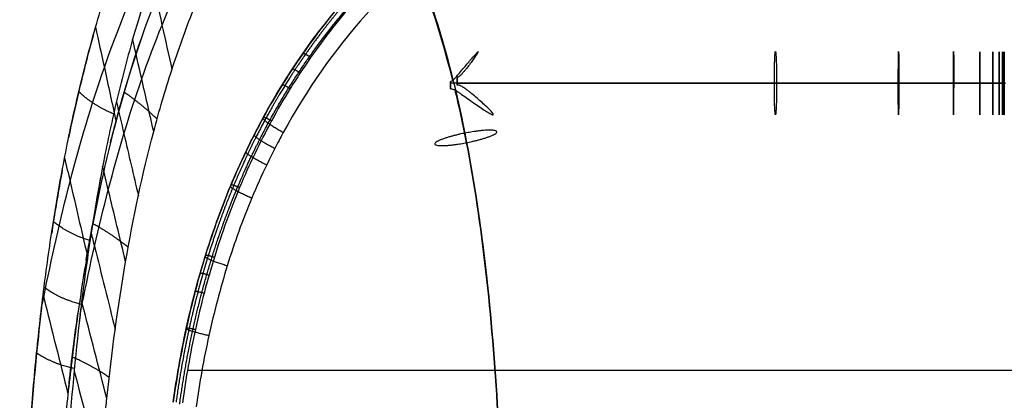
# Model space of a CAD drawing. Header units: millimetres. Extents: x -27.2 to 27.2, y 1 to 52.7.
# Tile 8 of 39: x -26.5 to -1.6, y 26.7 to 36.4. Entities that reach past the tile are written whole.
import ezdxf

# ---------------------------------------------------------------- set-up
doc = ezdxf.new("R2010")
doc.units = ezdxf.units.MM
doc.header["$MEASUREMENT"] = 0
doc.layers.add('Default', color=7, linetype='Continuous', true_color=0x000000)

msp = doc.modelspace()

# ---------------------------------------------------------------- linework, layer by layer
at = {"layer": 'Default', "color": 250, "true_color": 0x333333}
for p, q in [((-15.631, 34.721, 42.333), (-15.631, 34.659, 42.333)), ((-15.631, 34.714, 42.334), (-15.631, 34.714, 42.328)), ((-15.466, 34.863, 43.912), (-15.465, 34.802, 43.912)), ((-15.465, 34.809, 43.917), (-15.465, 34.809, 43.911))]:
    msp.add_line(p, q, dxfattribs=at)
at = {"layer": 'Default', "color": 254, "true_color": 0xcad1ee}
for points, knots in [([(0, 49.697, 67.462), (-0.143, 49.697, 67.462), (-0.286, 49.697, 67.462), (-0.571, 49.697, 67.462), (-0.714, 49.696, 67.462), (-1.143, 49.692, 67.462), (-1.428, 49.687, 67.462), (-2.285, 49.664, 67.46), (-2.856, 49.639, 67.459), (-4.566, 49.528, 67.453), (-5.704, 49.408, 67.447), (-9.082, 48.873, 67.419), (-11.313, 48.279, 67.388), (-13.92, 47.099, 67.325), (-14.43, 46.842, 67.312), (-15.428, 46.282, 67.282), (-15.911, 45.981, 67.266), (-16.853, 45.331, 67.232), (-17.305, 44.985, 67.214), (-18.179, 44.246, 67.175), (-18.595, 43.857, 67.155), (-19.391, 43.035, 67.111), (-19.766, 42.607, 67.089), (-20.299, 41.935, 67.054), (-20.471, 41.708, 67.042), (-20.805, 41.244, 67.017), (-20.966, 41.008, 67.005), (-21.433, 40.29, 66.967), (-21.722, 39.799, 66.941), (-22.26, 38.791, 66.888), (-22.507, 38.277, 66.861), (-23.193, 36.707, 66.778), (-23.574, 35.63, 66.724), (-24.213, 33.441, 66.597), (-24.473, 32.325, 66.524), (-24.794, 30.648, 66.402), (-24.89, 30.087, 66.36), (-25.063, 28.96, 66.269), (-25.139, 28.397, 66.221), (-25.277, 27.266, 66.121), (-25.338, 26.701, 66.069), (-25.446, 25.568, 65.958), (-25.493, 25.002, 65.901), (-25.618, 23.301, 65.72), (-25.679, 22.168, 65.589), (-25.75, 20.467, 65.38), (-25.77, 19.901, 65.308), (-25.805, 18.768, 65.163), (-25.82, 18.201, 65.089), (-25.841, 17.351, 64.983), (-25.848, 17.067, 64.948), (-25.861, 16.499, 64.884), (-25.868, 16.215, 64.854), (-25.879, 15.788, 64.818), (-25.883, 15.646, 64.808), (-25.889, 15.432, 64.796), (-25.892, 15.361, 64.792), (-25.896, 15.218, 64.787), (-25.899, 15.147, 64.786), (-25.907, 14.933, 64.785), (-25.914, 14.789, 64.795), (-25.935, 14.512, 64.856), (-25.948, 14.376, 64.909), (-25.985, 14.146, 65.084), (-26.007, 14.067, 65.199), (-26.055, 13.983, 65.473), (-26.079, 13.98, 65.618), (-26.111, 14.008, 65.827), (-26.122, 14.022, 65.896), (-26.142, 14.059, 66.032), (-26.152, 14.081, 66.099), (-26.181, 14.156, 66.298), (-26.2, 14.206, 66.431), (-26.258, 14.355, 66.828), (-26.297, 14.456, 67.093), (-26.348, 14.663, 67.467), (-26.364, 14.739, 67.586), (-26.392, 14.909, 67.815), (-26.405, 15.002, 67.922), (-26.437, 15.275, 68.202), (-26.452, 15.467, 68.362), (-26.478, 15.87, 68.653), (-26.488, 16.083, 68.786), (-26.504, 16.514, 69.03), (-26.511, 16.738, 69.145), (-26.522, 17.187, 69.359), (-26.527, 17.415, 69.46), (-26.533, 17.874, 69.653), (-26.535, 18.106, 69.745), (-26.537, 18.572, 69.922), (-26.537, 18.806, 70.006), (-26.534, 19.506, 70.25), (-26.529, 19.993, 70.408), (-26.512, 20.954, 70.703), (-26.501, 21.449, 70.847), (-26.465, 22.601, 71.169), (-26.439, 23.26, 71.343), (-26.369, 24.644, 71.694), (-26.324, 25.368, 71.87), (-26.223, 26.708, 72.186), (-26.17, 27.323, 72.327), (-26.052, 28.494, 72.589), (-25.989, 29.049, 72.71), (-25.848, 30.158, 72.949), (-25.77, 30.712, 73.066), (-25.595, 31.816, 73.301), (-25.499, 32.366, 73.417), (-25.286, 33.465, 73.648), (-25.169, 34.012, 73.762), (-24.911, 35.101, 73.988), (-24.77, 35.643, 74.099), (-24.461, 36.721, 74.32), (-24.293, 37.256, 74.428), (-23.743, 38.847, 74.751), (-23.316, 39.886, 74.96), (-22.565, 41.397, 75.265), (-22.297, 41.891, 75.365), (-21.721, 42.86, 75.562), (-21.416, 43.332, 75.659), (-20.926, 44.022, 75.801), (-20.759, 44.248, 75.848), (-20.413, 44.694, 75.941), (-20.236, 44.913, 75.987), (-19.689, 45.56, 76.124), (-19.308, 45.974, 76.212), (-18.705, 46.571, 76.343), (-18.501, 46.765, 76.385), (-18.082, 47.145, 76.47), (-17.868, 47.33, 76.511), (-17.214, 47.872, 76.634), (-16.764, 48.213, 76.714), (-15.83, 48.857, 76.867), (-15.351, 49.157, 76.94), (-14.364, 49.719, 77.08), (-13.861, 49.979, 77.147), (-12.83, 50.459, 77.273), (-12.307, 50.678, 77.332), (-11.241, 51.08, 77.442), (-10.703, 51.26, 77.493), (-9.065, 51.749, 77.633), (-7.951, 52.002, 77.709), (-5.701, 52.384, 77.826), (-4.565, 52.514, 77.867), (-2.855, 52.634, 77.905), (-2.285, 52.662, 77.914), (-1.428, 52.687, 77.922), (-1.143, 52.692, 77.924), (-0.571, 52.698, 77.926), (-0.286, 52.697, 77.926), (0, 52.697, 77.926)], [0, 0, 0, 0, 0.004337, 0.004337, 0.008673, 0.008673, 0.017347, 0.017347, 0.034696, 0.034696, 0.069361, 0.069361, 0.13848, 0.13848, 0.155758, 0.155758, 0.173033, 0.173033, 0.190309, 0.190309, 0.207587, 0.207587, 0.224861, 0.224861, 0.233486, 0.233486, 0.242113, 0.242113, 0.25938, 0.25938, 0.276648, 0.276648, 0.311164, 0.311164, 0.345623, 0.345623, 0.362894, 0.362894, 0.380164, 0.380164, 0.397436, 0.397436, 0.414707, 0.414707, 0.44926, 0.44926, 0.466535, 0.466535, 0.48381, 0.48381, 0.492446, 0.492446, 0.501085, 0.501085, 0.505404, 0.505404, 0.507561, 0.507561, 0.509721, 0.509721, 0.514012, 0.514012, 0.518266, 0.518266, 0.522606, 0.522606, 0.526856, 0.526856, 0.529013, 0.529013, 0.531167, 0.531167, 0.535471, 0.535471, 0.544062, 0.544062, 0.548355, 0.548355, 0.552647, 0.552647, 0.56011, 0.56011, 0.567562, 0.567562, 0.575003, 0.575003, 0.582491, 0.582491, 0.58998, 0.58998, 0.597465, 0.597465, 0.612247, 0.612247, 0.627684, 0.627684, 0.648185, 0.648185, 0.670625, 0.670625, 0.689662, 0.689662, 0.706842, 0.706842, 0.724005, 0.724005, 0.741164, 0.741164, 0.758321, 0.758321, 0.775487, 0.775487, 0.792657, 0.792657, 0.82696, 0.82696, 0.844134, 0.844134, 0.861305, 0.861305, 0.869883, 0.869883, 0.878461, 0.878461, 0.895634, 0.895634, 0.904211, 0.904211, 0.91279, 0.91279, 0.929969, 0.929969, 0.947141, 0.947141, 0.964315, 0.964315, 0.981488, 0.981488, 0.998657, 0.998657, 1.032966, 1.032966, 1.067297, 1.067297, 1.08447, 1.08447, 1.093054, 1.093054, 1.101638, 1.101638, 1.101638, 1.101638]), ([(-25.988, 29.043, 72.708), (-25.968, 29.142, 72.68), (-25.949, 29.24, 72.651), (-25.929, 29.339, 72.623), (-25.733, 30.322, 72.34), (-25.513, 31.302, 72.058), (-25.261, 32.274, 71.778), (-25.009, 33.246, 71.498), (-24.724, 34.21, 71.221), (-24.394, 35.158, 70.948), (-24.064, 36.106, 70.675), (-23.69, 37.039, 70.406), (-23.259, 37.945, 70.145), (-23.043, 38.398, 70.015), (-22.813, 38.845, 69.886), (-22.567, 39.283, 69.76), (-22.322, 39.72, 69.634), (-22.061, 40.15, 69.51), (-21.783, 40.568, 69.39), (-21.506, 40.987, 69.269), (-21.211, 41.396, 69.151), (-20.9, 41.791, 69.037), (-20.589, 42.187, 68.923), (-20.261, 42.57, 68.813), (-19.916, 42.94, 68.707), (-19.571, 43.309, 68.6), (-19.21, 43.663, 68.498), (-18.833, 44.001, 68.401), (-18.457, 44.339, 68.304), (-18.065, 44.661, 68.211), (-17.659, 44.965, 68.124), (-17.254, 45.27, 68.036), (-16.834, 45.557, 67.953), (-16.403, 45.827, 67.876), (-15.972, 46.097, 67.798), (-15.529, 46.35, 67.725), (-15.075, 46.586, 67.658), (-14.622, 46.821, 67.59), (-14.159, 47.039, 67.527), (-13.688, 47.241, 67.469), (-13.357, 47.383, 67.428), (-13.023, 47.516, 67.39), (-12.685, 47.642, 67.354)], [12.1713, 12.1713, 12.1713, 12.1713, 12.484276, 12.484276, 12.484276, 15.605346, 15.605346, 15.605346, 18.726415, 18.726415, 18.726415, 21.847484, 21.847484, 21.847484, 23.408018, 23.408018, 23.408018, 24.968553, 24.968553, 24.968553, 26.529088, 26.529088, 26.529088, 28.089622, 28.089622, 28.089622, 29.650157, 29.650157, 29.650157, 31.210691, 31.210691, 31.210691, 32.771226, 32.771226, 32.771226, 34.33176, 34.33176, 34.33176, 35.892295, 35.892295, 35.892295, 36.987544, 36.987544, 36.987544, 36.987544]), ([(-22.65, 26.691, 45.955), (-22.563, 27.317, 45.919), (-22.454, 27.938, 45.881), (-22.187, 29.166, 45.797), (-22.029, 29.774, 45.752), (-21.658, 30.975, 45.654), (-21.445, 31.568, 45.602), (-21.081, 32.446, 45.519), (-20.951, 32.737, 45.491), (-20.745, 33.169, 45.447), (-20.674, 33.313, 45.432), (-20.529, 33.597, 45.402), (-20.455, 33.739, 45.387), (-19.771, 34.997, 45.249), (-19.049, 36.038, 45.119), (-17.997, 37.231, 44.951), (-17.779, 37.464, 44.917), (-17.441, 37.805, 44.867), (-17.326, 37.918, 44.85), (-17.094, 38.139, 44.816), (-16.977, 38.248, 44.799), (-16.384, 38.781, 44.715), (-15.889, 39.178, 44.65), (-14.861, 39.915, 44.522), (-14.328, 40.255, 44.46), (-13.501, 40.724, 44.371), (-13.221, 40.874, 44.342), (-12.794, 41.089, 44.299), (-12.651, 41.16, 44.285), (-12.363, 41.296, 44.257), (-12.219, 41.362, 44.244), (-11.495, 41.685, 44.177), (-10.908, 41.914, 44.127), (-9.722, 42.322, 44.036), (-9.122, 42.501, 43.995), (-7.91, 42.813, 43.92), (-7.298, 42.946, 43.886), (-6.372, 43.114, 43.842), (-6.062, 43.165, 43.829), (-5.439, 43.256, 43.803), (-5.126, 43.297, 43.792), (-4.188, 43.405, 43.761), (-3.562, 43.457, 43.744), (-2.309, 43.525, 43.719), (-1.682, 43.542, 43.711), (-1.054, 43.542, 43.707)], [-0.3049381, -0.3049381, -0.3049381, -0.3049381, -0.2858795, -0.2858795, -0.2668208, -0.2668208, -0.2477622, -0.2477622, -0.2382329, -0.2382329, -0.2334682, -0.2334682, -0.2287036, -0.2287036, -0.1905863, -0.1905863, -0.181057, -0.181057, -0.1762923, -0.1762923, -0.1715277, -0.1715277, -0.152469, -0.152469, -0.1334104, -0.1334104, -0.1238811, -0.1238811, -0.1191164, -0.1191164, -0.1143517, -0.1143517, -0.0952931, -0.0952931, -0.0762345, -0.0762345, -0.0571758, -0.0571758, -0.0476465, -0.0476465, -0.0381172, -0.0381172, -0.0190586, -0.0190586, 0.0000001, 0.0000001, 0.0000001, 0.0000001]), ([(-1.054, 43.542, 43.79), (-2.322, 43.542, 43.798), (-3.58, 43.475, 43.823), (-5.45, 43.26, 43.888), (-6.071, 43.169, 43.914), (-7.307, 42.944, 43.974), (-7.921, 42.81, 44.009), (-8.838, 42.574, 44.068), (-9.143, 42.489, 44.089), (-9.599, 42.352, 44.122), (-9.751, 42.305, 44.133), (-10.054, 42.207, 44.156), (-10.204, 42.157, 44.168), (-10.953, 41.898, 44.228), (-11.541, 41.666, 44.28), (-12.689, 41.151, 44.39), (-13.251, 40.867, 44.449), (-14.345, 40.243, 44.573), (-14.878, 39.903, 44.638), (-15.525, 39.438, 44.722), (-15.653, 39.343, 44.739), (-15.906, 39.151, 44.774), (-16.031, 39.054, 44.791), (-16.4, 38.756, 44.842), (-16.64, 38.551, 44.877), (-17.34, 37.92, 44.981), (-17.781, 37.474, 45.051), (-18.611, 36.535, 45.19), (-19.001, 36.04, 45.259), (-19.454, 35.392, 45.344), (-19.543, 35.26, 45.361), (-19.718, 34.995, 45.394), (-19.804, 34.86, 45.411), (-20.055, 34.454, 45.461), (-20.215, 34.179, 45.494), (-20.67, 33.346, 45.589), (-20.942, 32.777, 45.65), (-21.428, 31.613, 45.766), (-21.643, 31.019, 45.82), (-21.878, 30.262, 45.885), (-21.924, 30.11, 45.897), (-22.011, 29.804, 45.922), (-22.053, 29.65, 45.934), (-22.175, 29.189, 45.97), (-22.249, 28.879, 45.993), (-22.452, 27.948, 46.059), (-22.562, 27.322, 46.099), (-22.65, 26.691, 46.136)], [-0.3060762, -0.3060762, -0.3060762, -0.3060762, -0.2678167, -0.2678167, -0.2486869, -0.2486869, -0.2295571, -0.2295571, -0.2199923, -0.2199923, -0.2152098, -0.2152098, -0.2104274, -0.2104274, -0.1912976, -0.1912976, -0.1721678, -0.1721678, -0.1530381, -0.1530381, -0.1482556, -0.1482556, -0.1434732, -0.1434732, -0.1339083, -0.1339083, -0.1147785, -0.1147785, -0.0956488, -0.0956488, -0.0908663, -0.0908663, -0.0860839, -0.0860839, -0.076519, -0.076519, -0.0573892, -0.0573892, -0.0382595, -0.0382595, -0.033477, -0.033477, -0.0286946, -0.0286946, -0.0191297, -0.0191297, 0.0000001, 0.0000001, 0.0000001, 0.0000001]), ([(-1.053, 43.349, 43.99), (-2.312, 43.349, 43.998), (-3.561, 43.282, 44.023), (-5.416, 43.069, 44.088), (-6.032, 42.978, 44.113), (-7.257, 42.755, 44.174), (-7.866, 42.622, 44.209), (-8.774, 42.388, 44.268), (-9.076, 42.304, 44.288), (-9.528, 42.168, 44.321), (-9.678, 42.121, 44.332), (-9.978, 42.024, 44.355), (-10.127, 41.974, 44.367), (-10.868, 41.718, 44.427), (-11.449, 41.488, 44.479), (-12.585, 40.978, 44.59), (-13.14, 40.697, 44.648), (-14.221, 40.08, 44.772), (-14.747, 39.743, 44.837), (-15.386, 39.284, 44.921), (-15.512, 39.19, 44.938), (-15.762, 39, 44.972), (-15.885, 38.904, 44.989), (-16.249, 38.609, 45.041), (-16.486, 38.407, 45.075), (-17.176, 37.783, 45.179), (-17.611, 37.343, 45.249), (-18.43, 36.415, 45.388), (-18.814, 35.927, 45.457), (-19.261, 35.285, 45.542), (-19.349, 35.156, 45.559), (-19.522, 34.893, 45.592), (-19.607, 34.76, 45.609), (-19.855, 34.359, 45.659), (-20.012, 34.087, 45.692), (-20.461, 33.263, 45.787), (-20.729, 32.7, 45.848), (-21.21, 31.549, 45.963), (-21.422, 30.961, 46.018), (-21.655, 30.211, 46.082), (-21.7, 30.06, 46.094), (-21.786, 29.757, 46.119), (-21.828, 29.605, 46.131), (-21.948, 29.148, 46.167), (-22.021, 28.841, 46.19), (-22.223, 27.918, 46.256), (-22.332, 27.296, 46.297), (-22.419, 26.671, 46.333)], [0, 0, 0, 0, 0.0373824, 0.0373824, 0.0560736, 0.0560736, 0.0747649, 0.0747649, 0.0841105, 0.0841105, 0.0887833, 0.0887833, 0.0934561, 0.0934561, 0.1121473, 0.1121473, 0.1308385, 0.1308385, 0.1495297, 0.1495297, 0.1542025, 0.1542025, 0.1588753, 0.1588753, 0.1682209, 0.1682209, 0.1869122, 0.1869122, 0.2056034, 0.2056034, 0.2102762, 0.2102762, 0.214949, 0.214949, 0.2242946, 0.2242946, 0.2429858, 0.2429858, 0.261677, 0.261677, 0.2663498, 0.2663498, 0.2710226, 0.2710226, 0.2803682, 0.2803682, 0.2990594, 0.2990594, 0.2990594, 0.2990594]), ([(-1.059, 42.817, 43.008), (-1.677, 42.817, 43.012), (-2.294, 42.801, 43.02), (-3.527, 42.734, 43.045), (-4.141, 42.683, 43.061), (-5.062, 42.578, 43.093), (-5.369, 42.538, 43.104), (-5.979, 42.449, 43.129), (-6.283, 42.399, 43.143), (-7.19, 42.235, 43.187), (-7.788, 42.106, 43.221), (-8.972, 41.803, 43.296), (-9.557, 41.63, 43.338), (-10.712, 41.234, 43.43), (-11.283, 41.012, 43.479), (-11.985, 40.701, 43.546), (-12.125, 40.637, 43.56), (-12.404, 40.505, 43.588), (-12.544, 40.437, 43.602), (-12.957, 40.23, 43.645), (-13.228, 40.086, 43.674), (-14.028, 39.633, 43.764), (-14.544, 39.306, 43.826), (-15.536, 38.599, 43.954), (-16.014, 38.219, 44.02), (-16.585, 37.707, 44.104), (-16.698, 37.603, 44.121), (-16.921, 37.392, 44.155), (-17.032, 37.284, 44.172), (-17.357, 36.957, 44.223), (-17.567, 36.733, 44.257), (-18.58, 35.591, 44.425), (-19.276, 34.594, 44.556), (-19.937, 33.385, 44.694), (-20.009, 33.25, 44.71), (-20.149, 32.976, 44.74), (-20.218, 32.838, 44.755), (-20.417, 32.422, 44.799), (-20.543, 32.142, 44.827), (-20.896, 31.297, 44.911), (-21.102, 30.724, 44.963), (-21.463, 29.563, 45.061), (-21.617, 28.974, 45.106), (-21.878, 27.783, 45.19), (-21.985, 27.18, 45.229), (-22.07, 26.57, 45.265)], [-0.293403, -0.293403, -0.293403, -0.293403, -0.2750653, -0.2750653, -0.2567276, -0.2567276, -0.2475588, -0.2475588, -0.23839, -0.23839, -0.2200523, -0.2200523, -0.2017146, -0.2017146, -0.1833769, -0.1833769, -0.1787925, -0.1787925, -0.174208, -0.174208, -0.1650392, -0.1650392, -0.1467015, -0.1467015, -0.1283638, -0.1283638, -0.1237794, -0.1237794, -0.119195, -0.119195, -0.1100261, -0.1100261, -0.0733508, -0.0733508, -0.0687663, -0.0687663, -0.0641819, -0.0641819, -0.0550131, -0.0550131, -0.0366754, -0.0366754, -0.0183377, -0.0183377, 0, 0, 0, 0]), ([(-23.145, 33.538, 66.764), (-23.076, 33.799, 66.781), (-23.003, 34.059, 66.799), (-22.851, 34.577, 66.831), (-22.771, 34.835, 66.847), (-22.521, 35.605, 66.894), (-22.34, 36.114, 66.924), (-22.141, 36.616, 66.955)], [-0.28711892, -0.28711892, -0.28711892, -0.28711892, -0.27892946, -0.27892946, -0.27074, -0.27074, -0.25436108, -0.25436108, -0.25436108, -0.25436108]), ([(-24.617, 36.179, 74.209), (-24.543, 35.839, 73.122), (-24.468, 35.498, 72.035), (-24.394, 35.158, 70.948), (-24.295, 34.706, 69.504), (-24.197, 34.254, 68.06), (-24.098, 33.801, 66.617)], [8.4117, 8.4117, 8.4117, 8.4117, 11.882775, 11.882775, 11.882775, 16.493337, 16.493337, 16.493337, 16.493337]), ([(-24.67, 35.991, 74.17), (-24.804, 35.514, 74.072), (-24.927, 35.035, 73.974), (-25.133, 34.164, 73.793), (-25.219, 33.773, 73.712), (-25.3, 33.382, 73.63)], [32.330167, 32.330167, 32.330167, 32.330167, 33.823306, 33.823306, 35.032122, 35.032122, 35.032122, 35.032122]), ([(-23.677, 35.877, 74.367), (-23.828, 35.346, 74.254), (-23.966, 34.812, 74.14), (-24.219, 33.737, 73.909), (-24.333, 33.197, 73.793), (-24.437, 32.655, 73.676)], [0.31085977, 0.31085977, 0.31085977, 0.31085977, 0.32778042, 0.32778042, 0.34469415, 0.34469415, 0.34469415, 0.34469415]), ([(-24.238, 33.257, 66.582), (-24.132, 33.685, 66.61), (-24.017, 34.111, 66.636), (-23.763, 34.981, 66.686), (-23.623, 35.425, 66.711), (-23.471, 35.864, 66.734)], [76.485637, 76.485637, 76.485637, 76.485637, 77.793603, 77.793603, 79.172252, 79.172252, 79.172252, 79.172252]), ([(-25.401, 32.874, 73.524), (-25.354, 32.674, 72.942), (-25.308, 32.474, 72.36), (-25.261, 32.274, 71.778), (-25.117, 31.657, 69.98), (-24.974, 31.039, 68.182), (-24.83, 30.422, 66.385)], [10.009974, 10.009974, 10.009974, 10.009974, 11.882775, 11.882775, 11.882775, 17.669546, 17.669546, 17.669546, 17.669546]), ([(-24.437, 32.655, 73.676), (-24.544, 32.098, 73.555), (-24.641, 31.535, 73.433), (-24.771, 30.694, 73.25), (-24.814, 30.403, 73.187), (-24.895, 29.818, 73.06), (-24.933, 29.524, 72.996), (-24.968, 29.246, 72.935)], [0.34469415, 0.34469415, 0.34469415, 0.34469415, 0.36270361, 0.36270361, 0.37135225, 0.37135225, 0.37999349, 0.37999349, 0.37999349, 0.37999349]), ([(-25.458, 32.57, 73.46), (-25.539, 32.134, 73.368), (-25.614, 31.697, 73.276), (-25.699, 31.158, 73.161), (-25.715, 31.056, 73.139), (-25.73, 30.955, 73.118)], [35.865036, 35.865036, 35.865036, 35.865036, 37.205636, 37.205636, 37.516458, 37.516458, 37.516458, 37.516458]), ([(-24.853, 30.283, 66.374), (-24.801, 30.592, 66.398), (-24.746, 30.9, 66.421), (-24.638, 31.463, 66.462), (-24.587, 31.718, 66.48), (-24.533, 31.972, 66.497)], [73.481862, 73.481862, 73.481862, 73.481862, 74.411272, 74.411272, 75.182225, 75.182225, 75.182225, 75.182225]), ([(-24.936, 29.501, 72.991), (-24.95, 29.388, 72.966), (-24.964, 29.276, 72.941), (-24.995, 29.024, 72.886), (-25.011, 28.883, 72.855), (-25.027, 28.743, 72.823)], [38.5443221, 38.5443221, 38.5443221, 38.5443221, 38.8968014, 38.8968014, 39.3366862, 39.3366862, 39.3366862, 39.3366862]), ([(-25.945, 29.4, 72.786), (-25.939, 29.379, 72.731), (-25.934, 29.359, 72.677), (-25.929, 29.339, 72.623), (-25.724, 28.526, 70.444), (-25.519, 27.713, 68.265), (-25.314, 26.9, 66.086)], [11.706949, 11.706949, 11.706949, 11.706949, 11.882775, 11.882775, 11.882775, 18.949876, 18.949876, 18.949876, 18.949876]), ([(-25.984, 29.074, 72.715), (-26.029, 28.695, 72.632), (-26.07, 28.315, 72.548), (-26.22, 26.825, 72.215), (-26.304, 25.715, 71.957), (-26.378, 24.443, 71.642), (-26.387, 24.278, 71.601), (-26.395, 24.113, 71.559)], [39.430288, 39.430288, 39.430288, 39.430288, 40.587967, 40.587967, 43.970297, 43.970297, 44.47392, 44.47392, 44.47392, 44.47392]), ([(-25.309, 26.95, 66.091), (-25.277, 27.244, 66.118), (-25.244, 27.538, 66.145), (-25.163, 28.198, 66.204), (-25.115, 28.565, 66.235), (-25.064, 28.931, 66.266)], [70.149694, 70.149694, 70.149694, 70.149694, 71.028942, 71.028942, 72.126871, 72.126871, 72.126871, 72.126871]), ([(-22.29, 27.5, 46.282), (-15.348, 27.5, 45.12), (-7.918, 27.5, 44.54), (7.918, 27.5, 44.54), (15.348, 27.5, 45.12), (22.29, 27.5, 46.282)], [4.509672, 4.509672, 4.509672, 4.509672, 26.789746, 26.789746, 49.069797, 49.069797, 49.069797, 49.069797]), ([(-24.625, 23.208, 65.852), (-24.615, 23.358, 65.869), (-24.606, 23.508, 65.886), (-24.586, 23.807, 65.919), (-24.576, 23.956, 65.935), (-24.544, 24.405, 65.984), (-24.522, 24.703, 66.015), (-24.473, 25.299, 66.077), (-24.447, 25.597, 66.107), (-24.406, 26.042, 66.151), (-24.391, 26.191, 66.166), (-24.362, 26.487, 66.195), (-24.346, 26.635, 66.209), (-24.331, 26.782, 66.223)], [-0.38257277, -0.38257277, -0.38257277, -0.38257277, -0.37861466, -0.37861466, -0.37465655, -0.37465655, -0.36674028, -0.36674028, -0.358824, -0.358824, -0.35486589, -0.35486589, -0.35090778, -0.35090778, -0.35090778, -0.35090778])]:
    msp.add_open_spline(points, degree=3, knots=knots, dxfattribs=at)
for points, weights, degree, knots in [([(-1.053, 43.485, 43.929), (-2.318, 43.485, 43.937), (-3.573, 43.419, 43.962), (-5.437, 43.205, 44.027), (-6.056, 43.114, 44.053), (-7.288, 42.89, 44.114), (-7.901, 42.756, 44.149), (-8.815, 42.521, 44.208), (-9.118, 42.436, 44.229), (-9.573, 42.3, 44.262), (-9.724, 42.253, 44.273), (-10.026, 42.156, 44.296), (-10.176, 42.105, 44.308), (-10.923, 41.847, 44.368), (-11.508, 41.616, 44.42), (-12.652, 41.103, 44.532), (-13.212, 40.821, 44.591), (-14.302, 40.2, 44.715), (-14.833, 39.86, 44.781), (-15.477, 39.398, 44.866), (-15.604, 39.304, 44.883), (-15.856, 39.112, 44.917), (-15.98, 39.015, 44.934), (-16.348, 38.719, 44.986), (-16.587, 38.515, 45.021), (-17.285, 37.885, 45.126), (-17.725, 37.442, 45.196), (-18.552, 36.506, 45.336), (-18.94, 36.013, 45.405), (-19.391, 35.368, 45.491), (-19.48, 35.237, 45.508), (-19.654, 34.972, 45.542), (-19.74, 34.838, 45.559), (-19.991, 34.433, 45.609), (-20.15, 34.159, 45.642), (-20.603, 33.328, 45.738), (-20.874, 32.761, 45.8), (-21.36, 31.601, 45.916), (-21.574, 31.008, 45.971), (-21.809, 30.254, 46.035), (-21.854, 30.102, 46.048), (-21.941, 29.797, 46.073), (-21.983, 29.644, 46.085), (-22.104, 29.183, 46.121), (-22.178, 28.874, 46.144), (-22.382, 27.944, 46.211), (-22.492, 27.319, 46.251), (-22.579, 26.69, 46.288)], [0.859672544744, 0.859631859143, 0.859436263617, 0.858818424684, 0.858558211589, 0.857909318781, 0.857520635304, 0.856823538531, 0.856572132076, 0.856164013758, 0.856022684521, 0.855729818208, 0.855578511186, 0.854797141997, 0.854092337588, 0.85251469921, 0.851641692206, 0.849727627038, 0.848686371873, 0.847288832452, 0.847005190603, 0.846432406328, 0.846142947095, 0.845266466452, 0.844671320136, 0.842863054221, 0.841626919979, 0.839151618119, 0.837912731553, 0.836400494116, 0.836099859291, 0.835503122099, 0.835206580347, 0.834329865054, 0.83376179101, 0.832113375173, 0.831089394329, 0.829212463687, 0.82835937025, 0.827403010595, 0.827217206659, 0.826856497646, 0.826681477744, 0.826173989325, 0.825858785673, 0.824979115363, 0.824480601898, 0.824059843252], 3, [0, 0, 0, 0, 3.803383, 3.803383, 5.705074, 5.705074, 7.606766, 7.606766, 8.557612, 8.557612, 9.033035, 9.033035, 9.508457, 9.508457, 11.410149, 11.410149, 13.31184, 13.31184, 15.213532, 15.213532, 15.688955, 15.688955, 16.164378, 16.164378, 17.115223, 17.115223, 19.016915, 19.016915, 20.918606, 20.918606, 21.394029, 21.394029, 21.869452, 21.869452, 22.820298, 22.820298, 24.721989, 24.721989, 26.623681, 26.623681, 27.099104, 27.099104, 27.574526, 27.574526, 28.525372, 28.525372, 30.427064, 30.427064, 30.427064, 30.427064]), ([(-22.487, 26.642, 45.501), (-22.401, 27.263, 45.465), (-22.293, 27.878, 45.426), (-22.029, 29.094, 45.34), (-21.873, 29.695, 45.294), (-21.506, 30.883, 45.195), (-21.296, 31.47, 45.142), (-20.936, 32.337, 45.057), (-20.809, 32.624, 45.028), (-20.605, 33.051, 44.983), (-20.536, 33.193, 44.968), (-20.392, 33.475, 44.938), (-20.319, 33.614, 44.922), (-19.642, 34.86, 44.781), (-18.929, 35.888, 44.647), (-17.893, 37.065, 44.476), (-17.678, 37.295, 44.441), (-17.344, 37.633, 44.389), (-17.231, 37.744, 44.372), (-17.002, 37.963, 44.337), (-16.886, 38.071, 44.32), (-16.299, 38.599, 44.234), (-15.81, 38.992, 44.167), (-14.792, 39.722, 44.036), (-14.264, 40.059, 43.972), (-13.445, 40.525, 43.881), (-13.168, 40.673, 43.851), (-12.745, 40.887, 43.807), (-12.602, 40.957, 43.793), (-12.317, 41.092, 43.765), (-12.174, 41.158, 43.751), (-11.455, 41.479, 43.683), (-10.872, 41.707, 43.632), (-9.693, 42.113, 43.539), (-9.096, 42.291, 43.496), (-7.89, 42.601, 43.42), (-7.281, 42.733, 43.386), (-6.359, 42.901, 43.341), (-6.05, 42.952, 43.327), (-5.43, 43.043, 43.301), (-5.118, 43.084, 43.29), (-4.183, 43.191, 43.258), (-3.559, 43.243, 43.241), (-2.309, 43.311, 43.216), (-1.684, 43.328, 43.208), (-1.057, 43.328, 43.204)], [0.880038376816, 0.879688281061, 0.879274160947, 0.878300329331, 0.877740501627, 0.87645949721, 0.875738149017, 0.874527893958, 0.874103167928, 0.873434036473, 0.873205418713, 0.872740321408, 0.872503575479, 0.870337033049, 0.868147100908, 0.865301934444, 0.864728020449, 0.863865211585, 0.863576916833, 0.863004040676, 0.862719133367, 0.861304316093, 0.860204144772, 0.858111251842, 0.857118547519, 0.855731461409, 0.855285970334, 0.854644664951, 0.854435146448, 0.854027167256, 0.853828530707, 0.852861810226, 0.852173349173, 0.850954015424, 0.850423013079, 0.849502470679, 0.849112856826, 0.848622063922, 0.848474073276, 0.848207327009, 0.848088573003, 0.847774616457, 0.847620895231, 0.847407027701, 0.847346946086, 0.847326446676], 3, [0, 0, 0, 0, 1.90399, 1.90399, 3.80798, 3.80798, 5.71197, 5.71197, 6.663965, 6.663965, 7.139963, 7.139963, 7.615961, 7.615961, 11.423941, 11.423941, 12.375936, 12.375936, 12.851933, 12.851933, 13.327931, 13.327931, 15.231921, 15.231921, 17.135911, 17.135911, 18.087906, 18.087906, 18.563904, 18.563904, 19.039901, 19.039901, 20.943892, 20.943892, 22.847882, 22.847882, 24.751872, 24.751872, 25.703867, 25.703867, 26.655862, 26.655862, 28.559852, 28.559852, 30.463842, 30.463842, 30.463842, 30.463842]), ([(-24.159, 33.987, 73.963), (-24.699, 34.191, 74.403), (-25.041, 34.554, 73.874), (-25.041, 34.554, 73.874), (-25.041, 34.554, 73.874)], [0.999902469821, 0.724186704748, 1, 1, 1], 2, [0.000195, 0.000195, 0.000195, 1.103468, 1.103468, 1.10355, 1.10355, 1.10355]), ([(-23.06, 33.851, 66.785), (-23.394, 34.201, 66.213), (-23.894, 34.535, 66.66), (-23.894, 34.535, 66.66), (-23.894, 34.535, 66.66)], [0.999974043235, 0.724150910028, 1, 1, 1], 2, [0.000052, 0.000052, 0.000052, 1.103468, 1.103468, 1.103534, 1.103534, 1.103534]), ([(-24.758, 30.78, 73.269), (-25.311, 30.931, 73.707), (-25.683, 31.26, 73.182), (-25.683, 31.26, 73.182), (-25.683, 31.26, 73.182)], [0.999981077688, 0.724147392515, 1, 1, 1], 2, [0.000038, 0.000038, 0.000038, 1.103468, 1.103468, 1.103525, 1.103525, 1.103525]), ([(-23.792, 30.605, 66.552), (-24.161, 30.93, 65.988), (-24.687, 31.208, 66.443), (-24.687, 31.208, 66.443), (-24.687, 31.208, 66.443)], [0.999971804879, 0.724152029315, 1, 1, 1], 2, [0.000056, 0.000056, 0.000056, 1.103468, 1.103468, 1.103513, 1.103513, 1.103513]), ([(-24.978, 29.164, 72.917), (-24.978, 29.164, 72.917), (-24.978, 29.164, 72.917), (-25.536, 29.288, 73.352), (-25.919, 29.599, 72.829)], [1, 1, 1, 0.724140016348, 0.999995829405], 2, [-0.000004, -0.000004, -0.000004, 0, 0, 1.10346, 1.10346, 1.10346]), ([(-25.154, 27.545, 72.554), (-25.716, 27.641, 72.984), (-26.108, 27.935, 72.463), (-26.108, 27.935, 72.463), (-26.108, 27.935, 72.463)], [0.999976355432, 0.724149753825, 1, 1, 1], 2, [0.000047, 0.000047, 0.000047, 1.103468, 1.103468, 1.103516, 1.103516, 1.103516]), ([(-24.272, 27.316, 66.273), (-24.665, 27.61, 65.718), (-25.208, 27.831, 66.171), (-25.208, 27.831, 66.171), (-25.208, 27.831, 66.171)], [0.999971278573, 0.724152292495, 1, 1, 1], 2, [0.000057, 0.000057, 0.000057, 1.103468, 1.103468, 1.103525, 1.103525, 1.103525])]:
    msp.add_rational_spline(points, weights, degree=degree, knots=knots, dxfattribs=at)
at = {"layer": 'Default', "color": 250, "true_color": 0x333333}
for points, knots in [([(-19.422, 42.253, 42.066), (-18.988, 41.832, 42.081), (-18.59, 41.373, 42.097), (-17.738, 40.219, 42.137), (-17.308, 39.494, 42.162), (-16.374, 37.551, 42.23), (-15.93, 36.26, 42.275), (-15.575, 34.841, 42.325)], [-0.9763976, -0.9763976, -0.9763976, -0.9763976, -0.9061085, -0.9061085, -0.8122171, -0.8122171, -0.6741396, -0.6741396, -0.6741396, -0.6741396]), ([(-15.575, 34.841, 42.325), (-15.93, 36.26, 42.275), (-16.374, 37.551, 42.23), (-17.308, 39.494, 42.162), (-17.738, 40.219, 42.137), (-18.59, 41.373, 42.097), (-18.988, 41.832, 42.081), (-19.422, 42.253, 42.066)], [15.383062, 15.383062, 15.383062, 15.383062, 20.377647, 20.377647, 23.773921, 23.773921, 26.31644, 26.31644, 26.31644, 26.31644]), ([(-14.242, 18.511, 44.485), (-14.242, 18.521, 44.484), (-14.242, 18.534, 44.484), (-14.242, 18.557, 44.483), (-14.242, 18.568, 44.483), (-14.242, 18.602, 44.482), (-14.242, 18.625, 44.481), (-14.242, 18.693, 44.478), (-14.242, 18.739, 44.477), (-14.242, 18.875, 44.472), (-14.243, 18.966, 44.469), (-14.243, 19.237, 44.459), (-14.244, 19.417, 44.453), (-14.247, 19.956, 44.434), (-14.249, 20.311, 44.422), (-14.26, 21.368, 44.385), (-14.271, 22.06, 44.361), (-14.319, 24.098, 44.29), (-14.369, 25.404, 44.244), (-14.597, 29.16, 44.113), (-14.851, 31.447, 44.033), (-15.672, 35.552, 43.89), (-16.238, 37.37, 43.826), (-17.401, 39.715, 43.744), (-17.841, 40.433, 43.719), (-18.633, 41.471, 43.683), (-18.947, 41.833, 43.67), (-19.283, 42.171, 43.658)], [0, 0, 0, 0, 0.026533, 0.026533, 0.053067, 0.053067, 0.106134, 0.106134, 0.212267, 0.212267, 0.424534, 0.424534, 0.849069, 0.849069, 1.698137, 1.698137, 3.396274, 3.396274, 6.792549, 6.792549, 13.585098, 13.585098, 20.377647, 20.377647, 23.773921, 23.773921, 25.777879, 25.777879, 25.777879, 25.777879]), ([(-15.575, 34.841, 42.325), (-15.554, 34.856, 42.324), (-15.538, 34.873, 42.325), (-15.505, 34.906, 42.327), (-15.489, 34.923, 42.328), (-15.443, 34.974, 42.335), (-15.412, 35.01, 42.343), (-15.319, 35.121, 42.375), (-15.254, 35.198, 42.411), (-15.162, 35.308, 42.492), (-15.132, 35.343, 42.524), (-15.076, 35.409, 42.598), (-15.05, 35.439, 42.639), (-15.003, 35.492, 42.731), (-14.984, 35.514, 42.782), (-14.952, 35.546, 42.889), (-14.941, 35.556, 42.946), (-14.928, 35.564, 43.062), (-14.926, 35.562, 43.121), (-14.934, 35.545, 43.237), (-14.942, 35.53, 43.294), (-14.967, 35.489, 43.402), (-14.984, 35.464, 43.454), (-15.025, 35.406, 43.548), (-15.048, 35.374, 43.591), (-15.098, 35.305, 43.669), (-15.126, 35.268, 43.703), (-15.182, 35.194, 43.763), (-15.211, 35.156, 43.788), (-15.256, 35.1, 43.821), (-15.272, 35.081, 43.831), (-15.302, 35.044, 43.849), (-15.318, 35.026, 43.858), (-15.35, 34.99, 43.873), (-15.367, 34.972, 43.879), (-15.395, 34.946, 43.889), (-15.405, 34.938, 43.892), (-15.422, 34.925, 43.897), (-15.429, 34.921, 43.898), (-15.44, 34.915, 43.9), (-15.444, 34.913, 43.901), (-15.453, 34.909, 43.903), (-15.459, 34.907, 43.904), (-15.466, 34.905, 43.905)], [-0.02667211, -0.02667211, -0.02667211, -0.02667211, -0.02583866, -0.02583866, -0.02500521, -0.02500521, -0.02333832, -0.02333832, -0.02000455, -0.02000455, -0.01833755, -0.01833755, -0.01667054, -0.01667054, -0.01500328, -0.01500328, -0.01333601, -0.01333601, -0.01166876, -0.01166876, -0.0100015, -0.0100015, -0.00833451, -0.00833451, -0.00666752, -0.00666752, -0.00500065, -0.00500065, -0.00333379, -0.00333379, -0.00250034, -0.00250034, -0.00166689, -0.00166689, -0.00083345, -0.00083345, -0.00041672, -0.00041672, -0.00020836, -0.00020836, -0.00010418, -0.00010418, 0, 0, 0, 0]), ([(-1.581, 34.761, 41.666), (-1.589, 34.761, 41.666), (-1.595, 34.761, 41.666), (-1.608, 34.761, 41.666), (-1.615, 34.761, 41.666), (-1.635, 34.761, 41.666), (-1.648, 34.761, 41.666), (-1.688, 34.761, 41.666), (-1.715, 34.761, 41.666), (-1.795, 34.761, 41.666), (-1.849, 34.761, 41.666), (-2.011, 34.761, 41.666), (-2.12, 34.761, 41.666), (-2.449, 34.761, 41.666), (-2.671, 34.762, 41.666), (-3.348, 34.762, 41.667), (-3.814, 34.763, 41.669), (-5.263, 34.764, 41.681), (-6.3, 34.765, 41.699), (-9.702, 34.768, 41.818), (-12.359, 34.768, 41.983), (-15.632, 34.761, 42.327)], [0.1015513, 0.1015513, 0.1015513, 0.1015513, 0.103306, 0.103306, 0.1050608, 0.1050608, 0.1085704, 0.1085704, 0.1155895, 0.1155895, 0.1296278, 0.1296278, 0.1577043, 0.1577043, 0.2138573, 0.2138573, 0.3261634, 0.3261634, 0.5507756, 0.5507756, 1, 1, 1, 1]), ([(-15.512, 34.587, 42.334), (-15.482, 34.57, 42.334), (-15.455, 34.553, 42.336), (-15.402, 34.517, 42.341), (-15.376, 34.499, 42.344), (-15.298, 34.445, 42.357), (-15.245, 34.407, 42.369), (-15.088, 34.295, 42.416), (-14.982, 34.219, 42.465), (-14.836, 34.12, 42.568), (-14.79, 34.089, 42.607), (-14.707, 34.036, 42.696), (-14.67, 34.014, 42.745), (-14.609, 33.98, 42.851), (-14.586, 33.969, 42.907), (-14.555, 33.961, 43.023), (-14.547, 33.963, 43.083), (-14.549, 33.981, 43.201), (-14.558, 33.997, 43.259), (-14.591, 34.038, 43.37), (-14.614, 34.064, 43.423), (-14.7, 34.153, 43.567), (-14.778, 34.226, 43.647), (-14.905, 34.338, 43.739), (-14.949, 34.376, 43.766), (-15.038, 34.451, 43.812), (-15.083, 34.488, 43.831), (-15.15, 34.542, 43.854), (-15.173, 34.559, 43.862), (-15.218, 34.594, 43.875), (-15.241, 34.611, 43.88), (-15.287, 34.644, 43.891), (-15.311, 34.661, 43.896), (-15.35, 34.684, 43.902), (-15.364, 34.692, 43.904), (-15.385, 34.702, 43.907), (-15.389, 34.704, 43.908), (-15.399, 34.707, 43.909), (-15.404, 34.709, 43.91), (-15.413, 34.712, 43.911), (-15.417, 34.712, 43.911), (-15.425, 34.714, 43.912), (-15.43, 34.715, 43.913), (-15.441, 34.715, 43.914), (-15.447, 34.715, 43.915), (-15.458, 34.714, 43.916), (-15.461, 34.713, 43.916), (-15.465, 34.712, 43.916)], [0.0012386, 0.0012386, 0.0012386, 0.0012386, 0.00220744, 0.00220744, 0.00317627, 0.00317627, 0.00511394, 0.00511394, 0.00898932, 0.00898932, 0.01092755, 0.01092755, 0.01286578, 0.01286578, 0.01480402, 0.01480402, 0.01674226, 0.01674226, 0.01868146, 0.01868146, 0.02062066, 0.02062066, 0.02449666, 0.02449666, 0.02643443, 0.02643443, 0.02837221, 0.02837221, 0.02934219, 0.02934219, 0.03031217, 0.03031217, 0.03128216, 0.03128216, 0.03176715, 0.03176715, 0.03188839, 0.03188839, 0.03200964, 0.03200964, 0.03207027, 0.03207027, 0.03213089, 0.03213089, 0.03219151, 0.03219151, 0.03225214, 0.03225214, 0.03225214, 0.03225214]), ([(-15.465, 34.761, 43.918), (-12.229, 34.768, 43.578), (-9.612, 34.768, 43.416), (-6.261, 34.765, 43.299), (-5.24, 34.764, 43.281), (-3.806, 34.763, 43.269), (-3.344, 34.762, 43.267), (-2.67, 34.762, 43.266), (-2.449, 34.761, 43.266), (-2.121, 34.761, 43.266), (-2.012, 34.761, 43.266), (-1.85, 34.761, 43.266), (-1.796, 34.761, 43.266), (-1.715, 34.761, 43.266), (-1.688, 34.761, 43.266), (-1.648, 34.761, 43.266), (-1.635, 34.761, 43.266), (-1.615, 34.761, 43.266), (-1.608, 34.761, 43.266), (-1.595, 34.761, 43.266), (-1.589, 34.761, 43.266), (-1.581, 34.761, 43.266)], [-1, -1, -1, -1, -0.5507756, -0.5507756, -0.3261634, -0.3261634, -0.2138573, -0.2138573, -0.1577043, -0.1577043, -0.1296278, -0.1296278, -0.1155895, -0.1155895, -0.1085704, -0.1085704, -0.1050608, -0.1050608, -0.103306, -0.103306, -0.1015513, -0.1015513, -0.1015513, -0.1015513]), ([(-1.581, 34.761, 43.266), (-1.589, 34.761, 43.266), (-1.595, 34.761, 43.266), (-1.608, 34.761, 43.266), (-1.615, 34.761, 43.266), (-1.635, 34.761, 43.266), (-1.648, 34.761, 43.266), (-1.688, 34.761, 43.266), (-1.715, 34.761, 43.266), (-1.796, 34.761, 43.266), (-1.85, 34.761, 43.266), (-2.012, 34.761, 43.266), (-2.121, 34.761, 43.266), (-2.449, 34.761, 43.266), (-2.67, 34.762, 43.266), (-3.344, 34.762, 43.267), (-3.806, 34.763, 43.269), (-5.24, 34.764, 43.281), (-6.261, 34.765, 43.299), (-9.612, 34.768, 43.416), (-12.229, 34.768, 43.578), (-15.465, 34.761, 43.918)], [0.1015513, 0.1015513, 0.1015513, 0.1015513, 0.103306, 0.103306, 0.1050608, 0.1050608, 0.1085704, 0.1085704, 0.1155895, 0.1155895, 0.1296278, 0.1296278, 0.1577043, 0.1577043, 0.2138573, 0.2138573, 0.3261634, 0.3261634, 0.5507756, 0.5507756, 1, 1, 1, 1]), ([(-15.63, 34.617, 42.34), (-15.611, 34.621, 42.337), (-15.592, 34.619, 42.335), (-15.552, 34.607, 42.333), (-15.532, 34.598, 42.333), (-15.512, 34.587, 42.334)], [0, 0, 0, 0, 0.000624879, 0.000624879, 0.001238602, 0.001238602, 0.001238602, 0.001238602]), ([(-15.512, 34.587, 42.334), (-15.409, 34.156, 42.349), (-15.313, 33.713, 42.364), (-14.826, 31.204, 42.452), (-14.58, 28.916, 42.532), (-14.361, 25.159, 42.663), (-14.312, 23.853, 42.708), (-14.268, 21.816, 42.78), (-14.257, 21.124, 42.804), (-14.248, 20.066, 42.841), (-14.245, 19.711, 42.853), (-14.243, 19.173, 42.872), (-14.243, 18.993, 42.878), (-14.242, 18.721, 42.888), (-14.242, 18.63, 42.891), (-14.242, 18.494, 42.896), (-14.242, 18.449, 42.897), (-14.242, 18.38, 42.9), (-14.242, 18.358, 42.9), (-14.242, 18.323, 42.902), (-14.242, 18.312, 42.902), (-14.242, 18.289, 42.903), (-14.242, 18.276, 42.903), (-14.242, 18.266, 42.904)], [-0.6659615, -0.6659615, -0.6659615, -0.6659615, -0.6244341, -0.6244341, -0.4366511, -0.4366511, -0.3427597, -0.3427597, -0.2958139, -0.2958139, -0.272341, -0.272341, -0.2606046, -0.2606046, -0.2547364, -0.2547364, -0.2518023, -0.2518023, -0.2503352, -0.2503352, -0.2496017, -0.2496017, -0.2488682, -0.2488682, -0.2488682, -0.2488682]), ([(-14.242, 18.266, 42.904), (-14.242, 18.276, 42.903), (-14.242, 18.289, 42.903), (-14.242, 18.312, 42.902), (-14.242, 18.323, 42.902), (-14.242, 18.358, 42.9), (-14.242, 18.38, 42.9), (-14.242, 18.449, 42.897), (-14.242, 18.494, 42.896), (-14.242, 18.63, 42.891), (-14.242, 18.721, 42.888), (-14.243, 18.993, 42.878), (-14.243, 19.173, 42.872), (-14.245, 19.711, 42.853), (-14.248, 20.066, 42.841), (-14.257, 21.124, 42.804), (-14.268, 21.816, 42.78), (-14.312, 23.853, 42.708), (-14.361, 25.159, 42.663), (-14.58, 28.916, 42.532), (-14.826, 31.204, 42.452), (-15.313, 33.713, 42.364), (-15.409, 34.156, 42.349), (-15.512, 34.587, 42.334)], [0, 0, 0, 0, 0.026533, 0.026533, 0.053067, 0.053067, 0.106134, 0.106134, 0.212267, 0.212267, 0.424534, 0.424534, 0.849069, 0.849069, 1.698137, 1.698137, 3.396274, 3.396274, 6.792549, 6.792549, 13.585098, 13.585098, 15.087242, 15.087242, 15.087242, 15.087242]), ([(-14.242, 18.266, 42.904), (-14.242, 18.276, 42.903), (-14.242, 18.289, 42.903), (-14.242, 18.312, 42.902), (-14.242, 18.323, 42.902), (-14.242, 18.358, 42.9), (-14.242, 18.38, 42.9), (-14.242, 18.449, 42.897), (-14.242, 18.494, 42.896), (-14.242, 18.63, 42.891), (-14.242, 18.721, 42.888), (-14.243, 18.993, 42.878), (-14.243, 19.173, 42.872), (-14.245, 19.711, 42.853), (-14.248, 20.066, 42.841), (-14.257, 21.124, 42.804), (-14.268, 21.816, 42.78), (-14.312, 23.853, 42.708), (-14.361, 25.159, 42.663), (-14.58, 28.916, 42.532), (-14.826, 31.204, 42.452), (-15.313, 33.712, 42.364), (-15.409, 34.155, 42.349), (-15.512, 34.586, 42.334)], [0, 0, 0, 0, 0.026533, 0.026533, 0.053067, 0.053067, 0.106134, 0.106134, 0.212267, 0.212267, 0.424534, 0.424534, 0.849069, 0.849069, 1.698137, 1.698137, 3.396274, 3.396274, 6.792549, 6.792549, 13.585098, 13.585098, 15.085774, 15.085774, 15.085774, 15.085774])]:
    msp.add_open_spline(points, degree=3, knots=knots, dxfattribs=at)
at = {"layer": 'Default', "color": 254, "true_color": 0xcad1ee}
for points in [[(-22.645, 38.883, 75.01), (-23.046, 37.901, 74.799), (-23.386, 36.896, 74.585), (-23.677, 35.877, 74.367)], [(-23.448, 34.873, 71.102), (-23.127, 35.792, 70.831), (-22.765, 36.692, 70.566), (-22.35, 37.561, 70.31)], [(-23.197, 37.409, 74.694), (-23.11, 37.018, 73.363), (-23.022, 36.627, 72.032), (-22.935, 36.236, 70.7)], [(-22.935, 36.236, 70.7), (-22.851, 35.86, 69.422), (-22.767, 35.484, 68.143), (-22.683, 35.108, 66.864)], [(-23.448, 34.873, 71.102), (-23.524, 35.208, 72.19), (-23.6, 35.543, 73.279), (-23.677, 35.877, 74.367)], [(-24.294, 32.066, 71.927), (-24.047, 33.016, 71.648), (-23.768, 33.954, 71.372), (-23.448, 34.873, 71.102)], [(-23.145, 33.538, 66.764), (-23.246, 33.984, 68.21), (-23.347, 34.429, 69.656), (-23.448, 34.873, 71.102)], [(-24.088, 34.292, 74.028), (-24.025, 34.022, 73.189), (-23.962, 33.752, 72.35), (-23.899, 33.481, 71.511)], [(-23.899, 33.481, 71.511), (-23.777, 32.959, 69.891), (-23.655, 32.437, 68.271), (-23.533, 31.914, 66.651)], [(-23.856, 30.243, 66.524), (-23.665, 31.35, 66.612), (-23.433, 32.451, 66.691), (-23.145, 33.538, 66.764)], [(-24.39, 32.898, 73.728), (-24.46, 32.54, 73.651), (-24.527, 32.182, 73.573), (-24.589, 31.822, 73.495)], [(-24.294, 32.066, 71.927), (-24.342, 32.263, 72.51), (-24.389, 32.459, 73.093), (-24.437, 32.655, 73.676)], [(-24.952, 29.187, 72.772), (-24.758, 30.155, 72.488), (-24.542, 31.116, 72.206), (-24.294, 32.066, 71.927)], [(-23.856, 30.243, 66.524), (-24.002, 30.851, 68.325), (-24.148, 31.459, 70.126), (-24.294, 32.066, 71.927)], [(-24.728, 30.972, 73.311), (-24.7, 30.859, 72.99), (-24.672, 30.746, 72.669), (-24.643, 30.633, 72.348)], [(-24.643, 30.633, 72.348), (-24.468, 29.933, 70.359), (-24.294, 29.232, 68.37), (-24.119, 28.53, 66.382)], [(-24.331, 26.782, 66.223), (-24.207, 27.939, 66.333), (-24.054, 29.095, 66.433), (-23.856, 30.243, 66.524)], [(-24.968, 29.246, 72.935), (-24.982, 29.13, 72.909), (-24.996, 29.013, 72.883), (-25.01, 28.895, 72.857)], [(-25.01, 28.895, 72.857), (-24.991, 28.992, 72.829), (-24.972, 29.09, 72.8), (-24.952, 29.187, 72.772)], [(-24.952, 29.187, 72.772), (-24.957, 29.207, 72.826), (-24.962, 29.227, 72.88), (-24.968, 29.246, 72.935)], [(-24.331, 26.782, 66.223), (-24.538, 27.585, 68.406), (-24.745, 28.386, 70.589), (-24.952, 29.187, 72.772)], [(-25.01, 28.895, 72.857), (-25.134, 27.833, 72.622), (-25.232, 26.758, 72.376), (-25.31, 25.673, 72.116)], [(-25.16, 27.479, 72.539), (-24.939, 26.656, 70.374), (-24.718, 25.831, 68.21), (-24.497, 25.006, 66.047)]]:
    msp.add_open_spline(points, degree=3, dxfattribs=at)
for points, weights in [([(-19.363, 35.521, 45.327), (-19.35, 35.541, 45.545), (-19.172, 35.414, 45.525)], [1, 0.673405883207, 1]), ([(-19.631, 35.127, 45.378), (-19.618, 35.147, 45.597), (-19.436, 35.024, 45.575)], [1, 0.67160298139, 1]), ([(-19.888, 34.725, 45.428), (-19.876, 34.744, 45.648), (-19.689, 34.626, 45.626)], [1, 0.669828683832, 1]), ([(-20.366, 33.901, 45.526), (-20.356, 33.921, 45.748), (-20.162, 33.813, 45.723)], [1, 0.666424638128, 1]), ([(-20.379, 33.878, 45.371), (-20.409, 33.824, 44.747), (-19.864, 33.52, 44.679)], [1, 0.744525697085, 1]), ([(-20.602, 33.455, 45.417), (-20.629, 33.401, 44.795), (-20.079, 33.113, 44.725)], [1, 0.745945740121, 1]), ([(-20.814, 33.025, 45.461), (-20.839, 32.972, 44.842), (-20.284, 32.699, 44.769)], [1, 0.747314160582, 1]), ([(-21.202, 32.154, 45.547), (-21.224, 32.102, 44.932), (-20.66, 31.86, 44.855)], [1, 0.749862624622, 1]), ([(-21.185, 32.195, 45.708), (-21.177, 32.214, 45.935), (-20.97, 32.125, 45.906)], [1, 0.660301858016, 1]), ([(-21.831, 30.413, 45.872), (-21.826, 30.431, 46.102), (-21.608, 30.361, 46.069)], [1, 0.655188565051, 1]), ([(-21.843, 30.374, 45.703), (-21.858, 30.328, 45.095), (-21.283, 30.144, 45.012)], [1, 0.754199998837, 1]), ([(-21.967, 29.957, 45.91), (-21.962, 29.974, 46.14), (-21.743, 29.909, 46.107)], [1, 0.654073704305, 1]), ([(-22.094, 29.497, 45.946), (-22.089, 29.513, 46.177), (-21.868, 29.453, 46.143)], [1, 0.653024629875, 1]), ([(-22.32, 28.552, 45.839), (-22.329, 28.512, 45.237), (-21.748, 28.379, 45.148)], [1, 0.757574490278, 1]), ([(-22.317, 28.569, 46.015), (-22.313, 28.585, 46.248), (-22.089, 28.533, 46.212)], [1, 0.651131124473, 1])]:
    msp.add_rational_spline(points, weights, degree=2, dxfattribs=at)
at = {"layer": 'Default', "color": 250, "true_color": 0x333333}
for points, weights, degree in [([(-7.434, 34.766, 41.739), (-7.433, 36.366, 41.739), (-7.377, 36.366, 43.338), (-7.378, 34.766, 43.338)], [1, 0.333333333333, 0.333333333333, 1], 3), ([(-4.297, 34.763, 41.673), (-4.295, 36.363, 41.673), (-4.282, 36.363, 43.273), (-4.284, 34.763, 43.273)], [1, 0.333333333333, 0.333333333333, 1], 3), ([(-2.897, 34.762, 41.667), (-2.896, 36.362, 41.667), (-2.894, 36.362, 43.267), (-2.895, 34.762, 43.267)], [1, 0.333333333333, 0.333333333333, 1], 3), ([(-2.23, 34.761, 41.666), (-2.229, 36.361, 41.666), (-2.229, 36.361, 43.266), (-2.23, 34.761, 43.266)], [1, 0.333333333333, 0.333333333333, 1], 3), ([(-1.903, 34.761, 41.666), (-1.903, 36.361, 41.666), (-1.903, 36.361, 43.266), (-1.904, 34.761, 43.266)], [1, 0.333333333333, 0.333333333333, 1], 3), ([(-1.742, 34.761, 41.666), (-1.742, 36.361, 41.666), (-1.742, 36.361, 43.266), (-1.742, 34.761, 43.266)], [1, 0.333333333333, 0.333333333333, 1], 3), ([(-1.661, 34.761, 41.666), (-1.661, 36.361, 41.666), (-1.662, 36.361, 43.266), (-1.662, 34.761, 43.266)], [1, 0.333333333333, 0.333333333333, 1], 3), ([(-1.621, 34.761, 41.666), (-1.621, 36.361, 41.666), (-1.621, 36.361, 43.266), (-1.621, 34.761, 43.266)], [1, 0.333333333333, 0.333333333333, 1], 3), ([(-15.465, 34.761, 43.918), (-15.465, 34.834, 43.918), (-15.466, 34.905, 43.905)], [0.999999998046, 0.995902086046, 1], 2), ([(-15.632, 34.81, 42.328), (-15.632, 34.794, 42.327), (-15.632, 34.777, 42.327), (-15.632, 34.761, 42.327)], [0.942241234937, 0.960903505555, 0.980156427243, 1], 3), ([(-15.632, 34.761, 42.327), (-15.632, 34.714, 42.327), (-15.631, 34.666, 42.331), (-15.63, 34.617, 42.34)], [1, 0.944499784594, 0.893619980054, 0.847360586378], 3), ([(-15.465, 34.712, 43.916), (-15.465, 34.729, 43.918), (-15.465, 34.745, 43.918), (-15.465, 34.761, 43.918)], [0.942243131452, 0.960904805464, 0.980157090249, 0.999999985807], 3), ([(-7.378, 34.766, 43.338), (-7.379, 33.166, 43.338), (-7.435, 33.166, 41.739), (-7.434, 34.766, 41.739)], [1, 0.333333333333, 0.333333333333, 1], 3), ([(-4.284, 34.763, 43.273), (-4.285, 33.163, 43.273), (-4.299, 33.163, 41.673), (-4.297, 34.763, 41.673)], [1, 0.333333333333, 0.333333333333, 1], 3), ([(-2.895, 34.762, 43.267), (-2.896, 33.162, 43.267), (-2.898, 33.162, 41.667), (-2.897, 34.762, 41.667)], [1, 0.333333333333, 0.333333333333, 1], 3), ([(-2.23, 34.761, 43.266), (-2.231, 33.161, 43.266), (-2.23, 33.161, 41.666), (-2.23, 34.761, 41.666)], [1, 0.333333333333, 0.333333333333, 1], 3), ([(-1.904, 34.761, 43.266), (-1.904, 33.161, 43.266), (-1.904, 33.161, 41.666), (-1.903, 34.761, 41.666)], [1, 0.333333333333, 0.333333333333, 1], 3), ([(-1.742, 34.761, 43.266), (-1.742, 33.161, 43.266), (-1.742, 33.161, 41.666), (-1.742, 34.761, 41.666)], [1, 0.333333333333, 0.333333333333, 1], 3), ([(-1.662, 34.761, 43.266), (-1.662, 33.161, 43.266), (-1.662, 33.161, 41.666), (-1.661, 34.761, 41.666)], [1, 0.333333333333, 0.333333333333, 1], 3), ([(-1.621, 34.761, 43.266), (-1.621, 33.161, 43.266), (-1.621, 33.161, 41.666), (-1.621, 34.761, 41.666)], [1, 0.333333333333, 0.333333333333, 1], 3), ([(-15.262, 33.5, 43.961), (-16.832, 33.191, 43.972), (-16.795, 32.95, 42.391), (-15.225, 33.258, 42.38)], [1, 0.333333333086, 0.333333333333, 1.00000000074], 3), ([(-15.225, 33.258, 42.38), (-13.655, 33.567, 42.369), (-13.692, 33.808, 43.951), (-15.262, 33.5, 43.961)], [1, 0.333333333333, 0.333333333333, 1], 3)]:
    msp.add_rational_spline(points, weights, degree=degree, dxfattribs=at)
for points in [[(-15.466, 34.905, 43.905), (-15.466, 34.841, 43.909), (-15.465, 34.777, 43.913), (-15.465, 34.712, 43.916)], [(-15.632, 34.81, 42.328), (-15.611, 34.815, 42.326), (-15.592, 34.828, 42.325), (-15.575, 34.841, 42.325)], [(-15.63, 34.617, 42.34), (-15.631, 34.681, 42.336), (-15.631, 34.746, 42.332), (-15.632, 34.81, 42.328)]]:
    msp.add_open_spline(points, degree=3, dxfattribs=at)

doc.saveas('drawing.dxf')
